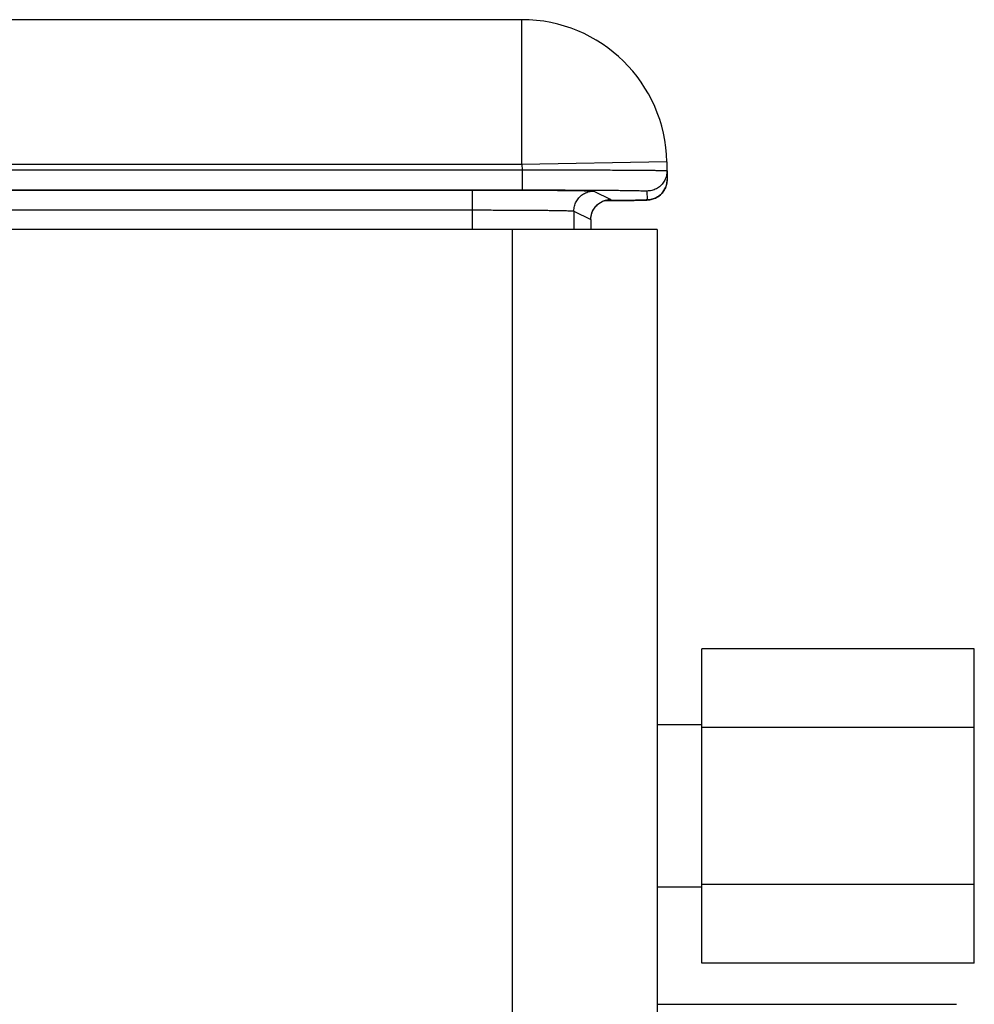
# Model space of a CAD drawing. Header units: inches. Extents: x 0.2 to 16.8, y 0.1 to 10.8.
# Tile 8 of 23: x 4.759 to 5.418, y 4.996 to 5.676. Entities that reach past the tile are written whole.
import ezdxf

# ---------------------------------------------------------------- set-up
doc = ezdxf.new("R2010")
doc.units = ezdxf.units.IN
doc.header["$LTSCALE"] = 0.935
doc.header["$MEASUREMENT"] = 0
doc.layers.get('0').update_dxf_attribs({"linetype": 'CONTINUOUS'})

msp = doc.modelspace()

# ---------------------------------------------------------------- linework, layer by layer
at = {"color": 7, "linetype": 'CONTINUOUS'}
for p, q in [((5.10592, 5.67624), (4.4521, 5.67624)), ((5.10592, 5.57624), (5.10592, 5.67624)), ((5.10592, 5.57624), (4.4328, 5.57624)), ((5.2059, 5.57798), (5.10592, 5.57624)), ((5.10592, 5.57624), (5.10599, 5.57245)), ((5.2059, 5.57798), (5.20612, 5.56583)), ((4.59682, 5.57245), (5.10599, 5.57245)), ((5.10599, 5.57245), (5.10599, 5.55867)), ((4.59682, 5.55867), (5.10599, 5.55867)), ((4.59695, 5.5586), (5.07179, 5.5586)), ((5.07179, 5.53124), (5.07179, 5.5586)), ((5.15555, 5.55788), (5.16725, 5.55203)), ((5.19223, 5.55792), (5.19234, 5.55181)), ((5.16273, 5.55124), (5.16567, 5.55126)), ((5.16567, 5.55126), (5.17747, 5.55138)), ((5.17747, 5.55138), (5.18333, 5.55147)), ((5.18333, 5.55147), (5.18655, 5.55153)), ((5.18655, 5.55153), (5.1886, 5.55158)), ((5.1886, 5.55158), (5.18987, 5.55162)), ((5.18987, 5.55162), (5.19061, 5.55164)), ((5.19061, 5.55164), (5.19126, 5.55167)), ((5.19126, 5.55167), (5.19184, 5.5517)), ((5.19263, 5.55175), (5.19289, 5.55176)), ((4.59695, 5.54482), (5.07179, 5.54482)), ((5.14177, 5.5441), (5.14177, 5.53124)), ((5.14177, 5.5441), (5.15347, 5.53825)), ((5.15347, 5.53825), (5.15347, 5.53124)), ((5.15347, 5.53825), (5.15348, 5.53824)), ((5.19919, 5.53124), (4.62319, 5.53124)), ((5.09919, 5.53124), (5.09919, 2.35224)), ((5.19919, 5.53124), (5.19919, 2.35224)), ((5.23019, 5.0247), (5.23019, 5.24178)), ((5.41819, 5.24178), (5.23019, 5.24178)), ((5.41819, 5.0247), (5.41819, 5.24178)), ((5.23019, 5.18924), (5.19919, 5.18924)), ((5.41819, 5.18751), (5.23019, 5.18751)), ((5.23019, 5.07724), (5.19919, 5.07724)), ((5.41819, 5.07897), (5.23019, 5.07897)), ((5.41819, 5.0247), (5.23019, 5.0247)), ((5.19919, 4.99624), (5.40589, 4.99624))]:
    msp.add_line(p, q, dxfattribs=at)
for points in [[(5.19289, 5.55176), (5.19315, 5.55179), (5.19344, 5.55181), (5.19376, 5.55185), (5.19414, 5.5519), (5.19461, 5.55197), (5.19515, 5.55208), (5.19576, 5.55223), (5.19643, 5.55242), (5.19718, 5.55268), (5.19801, 5.55302), (5.1989, 5.55346), (5.1998, 5.55399), (5.20069, 5.55462), (5.20157, 5.55535), (5.20242, 5.55619), (5.20322, 5.55713), (5.20396, 5.55818), (5.20462, 5.55934), (5.20519, 5.56061), (5.20564, 5.56197), (5.20595, 5.56341), (5.2061, 5.56493), (5.20612, 5.56583)], [(5.15348, 5.53824), (5.1535, 5.53899), (5.15365, 5.54035), (5.15391, 5.54163), (5.15428, 5.54285), (5.15474, 5.54399), (5.15529, 5.54506), (5.15591, 5.54604), (5.15659, 5.54695), (5.15732, 5.54778), (5.15809, 5.54852), (5.1589, 5.54919), (5.15974, 5.54978), (5.16058, 5.55029), (5.16141, 5.55071), (5.16222, 5.55106), (5.16299, 5.55133), (5.16368, 5.55154), (5.16425, 5.55167), (5.16469, 5.55176), (5.16503, 5.55182), (5.16529, 5.55186), (5.16547, 5.55188), (5.16558, 5.55189), (5.16565, 5.5519), (5.16567, 5.5519)], [(5.19184, 5.5517), (5.19211, 5.55171), (5.19237, 5.55173), (5.19263, 5.55175)]]:
    msp.add_lwpolyline(points, dxfattribs=at)
msp.add_arc((5.10592, 5.57624), 0.1, 1, 90, dxfattribs=at)
for points, knots in [([(5.10599, 5.57245), (5.10848, 5.57245), (5.11345, 5.57246), (5.12086, 5.57248), (5.1282, 5.57248), (5.13541, 5.57249), (5.14246, 5.57248), (5.1493, 5.57248), (5.1559, 5.57247), (5.16222, 5.57245), (5.16823, 5.57243), (5.17389, 5.57241), (5.17917, 5.57238), (5.18404, 5.57235), (5.18847, 5.57232), (5.19244, 5.57228), (5.19594, 5.57224), (5.19891, 5.57219), (5.2014, 5.57216), (5.20328, 5.57208), (5.20479, 5.57211), (5.20542, 5.57193), (5.20601, 5.57203), (5.20601, 5.57193)], [0, 0, 0, 0, 0.074714, 0.149011, 0.222477, 0.294699, 0.365274, 0.433808, 0.499915, 0.563228, 0.623391, 0.680068, 0.732942, 0.781718, 0.826123, 0.865908, 0.900852, 0.93076, 0.955464, 0.974828, 0.988744, 0.997141, 1, 1, 1, 1]), ([(5.20601, 5.57193), (5.20602, 5.57137), (5.20597, 5.57025), (5.20569, 5.56859), (5.20521, 5.56697), (5.20454, 5.56542), (5.20368, 5.56397), (5.20266, 5.56263), (5.20148, 5.56143), (5.20016, 5.56038), (5.19872, 5.5595), (5.19718, 5.5588), (5.19557, 5.55829), (5.19392, 5.55798), (5.19279, 5.55792), (5.19223, 5.55792)], [0, 0, 0, 0, 0.076922, 0.153843, 0.230765, 0.307687, 0.38461, 0.461532, 0.538455, 0.615379, 0.692303, 0.769227, 0.846151, 0.923075, 1, 1, 1, 1]), ([(5.20612, 5.56583), (5.20613, 5.56527), (5.20608, 5.56414), (5.2058, 5.56248), (5.20532, 5.56086), (5.20465, 5.55931), (5.20379, 5.55786), (5.20276, 5.55652), (5.20158, 5.55532), (5.20067, 5.5546), (5.20019, 5.55426), (5.20016, 5.55424)], [0, 0, 0, 0, 0.124033, 0.248067, 0.3721, 0.496134, 0.620169, 0.744204, 0.868239, 0.992275, 1, 1, 1, 1]), ([(5.07179, 5.5586), (5.07395, 5.5586), (5.07826, 5.5586), (5.08471, 5.55859), (5.09108, 5.55858), (5.09734, 5.55857), (5.10344, 5.55855), (5.10935, 5.55852), (5.11503, 5.5585), (5.12046, 5.55847), (5.12558, 5.55843), (5.13039, 5.55839), (5.13484, 5.55835), (5.13891, 5.55831), (5.14258, 5.55826), (5.14582, 5.55821), (5.14861, 5.55816), (5.15094, 5.55811), (5.15279, 5.55805), (5.15416, 5.55802), (5.15501, 5.55793), (5.15544, 5.55794), (5.15555, 5.55788)], [0, 0, 0, 0, 0.077396, 0.154517, 0.230771, 0.305604, 0.378578, 0.449275, 0.51726, 0.582116, 0.643459, 0.700921, 0.754159, 0.802846, 0.846698, 0.885449, 0.91886, 0.946725, 0.968891, 0.985219, 0.995598, 1, 1, 1, 1]), ([(5.10599, 5.55867), (5.10824, 5.55867), (5.11273, 5.55867), (5.11944, 5.55866), (5.12607, 5.55865), (5.13258, 5.55863), (5.13892, 5.55861), (5.14506, 5.55859), (5.15096, 5.55856), (5.15657, 5.55853), (5.16188, 5.55849), (5.16684, 5.55845), (5.17143, 5.55841), (5.17561, 5.55836), (5.17937, 5.55831), (5.18267, 5.55826), (5.1855, 5.55821), (5.18785, 5.55816), (5.18964, 5.55808), (5.19107, 5.55809), (5.19167, 5.55792), (5.19223, 5.55801), (5.19223, 5.55792)], [0, 0, 0, 0, 0.078314, 0.156316, 0.233374, 0.30894, 0.3826, 0.453906, 0.522406, 0.587676, 0.649326, 0.706971, 0.760261, 0.808862, 0.852482, 0.890849, 0.923731, 0.950915, 0.972242, 0.987586, 0.996843, 1, 1, 1, 1]), ([(5.14177, 5.5441), (5.14177, 5.54466), (5.14184, 5.54577), (5.14214, 5.54741), (5.14264, 5.549), (5.14332, 5.55052), (5.14419, 5.55195), (5.14522, 5.55326), (5.14639, 5.55444), (5.14771, 5.55547), (5.14913, 5.55633), (5.15066, 5.55702), (5.15225, 5.55751), (5.15389, 5.55782), (5.155, 5.55788), (5.15555, 5.55788)], [0, 0, 0, 0, 0.076924, 0.15385, 0.230776, 0.307703, 0.384629, 0.461555, 0.538481, 0.615405, 0.692327, 0.769248, 0.846167, 0.923084, 1, 1, 1, 1]), ([(5.15347, 5.53825), (5.15347, 5.53881), (5.15354, 5.53992), (5.15384, 5.54156), (5.15434, 5.54315), (5.15502, 5.54467), (5.15588, 5.5461), (5.15691, 5.54741), (5.15809, 5.54859), (5.15941, 5.54962), (5.16083, 5.55048), (5.16235, 5.55117), (5.16395, 5.55167), (5.16559, 5.55197), (5.1667, 5.55203), (5.16725, 5.55203)], [0, 0, 0, 0, 0.076924, 0.15385, 0.230776, 0.307703, 0.384629, 0.461555, 0.538481, 0.615405, 0.692327, 0.769248, 0.846167, 0.923084, 1, 1, 1, 1]), ([(5.16725, 5.55203), (5.16729, 5.55201), (5.16677, 5.55191), (5.16644, 5.55194), (5.16577, 5.55189), (5.16538, 5.55187)], [0, 0, 0, 0, 0.078952, 0.41987, 1, 1, 1, 1]), ([(5.19234, 5.55181), (5.19234, 5.55172), (5.19178, 5.5518), (5.19118, 5.55163), (5.18975, 5.55164), (5.18797, 5.55156), (5.18561, 5.55152), (5.18279, 5.55146), (5.17949, 5.55141), (5.17574, 5.55136), (5.17155, 5.55132), (5.16815, 5.55128), (5.16615, 5.55127), (5.16567, 5.55126)], [0, 0, 0, 0, 0.010136, 0.039996, 0.089541, 0.158432, 0.246261, 0.352517, 0.476506, 0.617479, 0.77456, 0.946802, 1, 1, 1, 1]), ([(5.20016, 5.55424), (5.19972, 5.55394), (5.19879, 5.55337), (5.19729, 5.55269), (5.19568, 5.55218), (5.19402, 5.55188), (5.1929, 5.55181), (5.19234, 5.55181)], [0, 0, 0, 0, 0.189909, 0.392431, 0.594954, 0.797477, 1, 1, 1, 1]), ([(5.07179, 5.54482), (5.07369, 5.54482), (5.07749, 5.54482), (5.08316, 5.54481), (5.08875, 5.5448), (5.09422, 5.54478), (5.09955, 5.54476), (5.10469, 5.54474), (5.10961, 5.54471), (5.11427, 5.54467), (5.11866, 5.54463), (5.12273, 5.54459), (5.12646, 5.54455), (5.12982, 5.5445), (5.1328, 5.54445), (5.13538, 5.5444), (5.13752, 5.54435), (5.13923, 5.54428), (5.1405, 5.54425), (5.14127, 5.54416), (5.14168, 5.54416), (5.14177, 5.5441)], [0, 0, 0, 0, 0.081689, 0.162814, 0.242835, 0.321224, 0.397461, 0.471043, 0.541479, 0.608301, 0.671066, 0.729353, 0.782776, 0.830977, 0.873634, 0.91046, 0.94121, 0.965677, 0.983697, 0.995154, 1, 1, 1, 1])]:
    msp.add_open_spline(points, degree=3, knots=knots, dxfattribs=at)
for points in [[(5.16567, 5.55126), (5.16469, 5.55125), (5.16371, 5.55125), (5.16273, 5.55124)], [(5.16538, 5.55187), (5.16536, 5.55187), (5.16534, 5.55187), (5.16533, 5.55186)]]:
    msp.add_open_spline(points, degree=3, dxfattribs=at)

doc.saveas('drawing.dxf')
